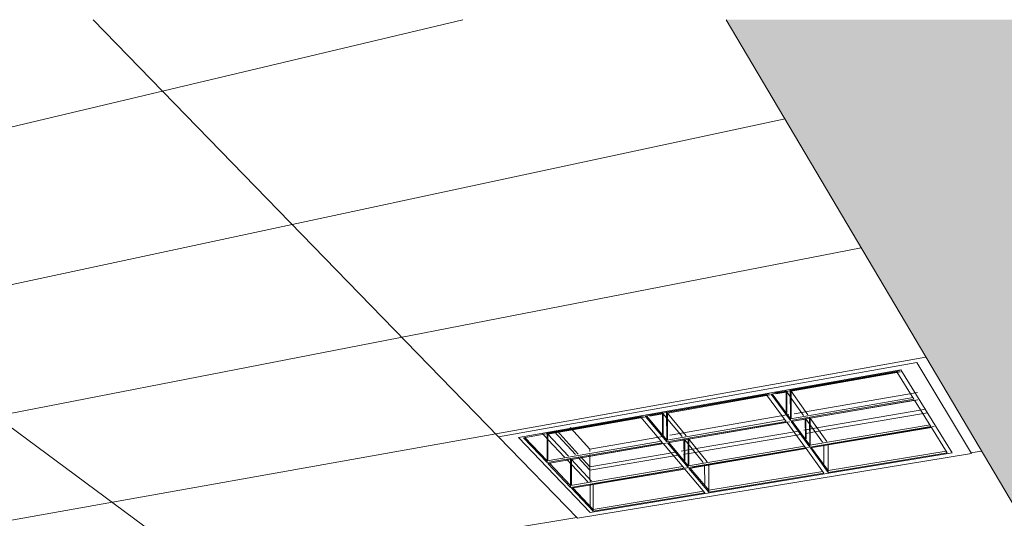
# Model space of a CAD drawing. Header units: metres. Extents: x -32 to 90, y -28 to 32.
# Tile 142 of 148: x 90.08081 to 90.08825, y 1.78609 to 1.78986. Entities that reach past the tile are written whole.
import ezdxf

# ---------------------------------------------------------------- set-up
doc = ezdxf.new("R2010")
doc.units = ezdxf.units.M
for name, color, linetype, lineweight in [('A-CLNG', 13, 'Continuous', 18), ('A-CLNG-PATT', 13, 'Continuous', 35), ('E-LITE-EQPM', 33, 'Continuous', 18)]:
    doc.layers.add(name, color=color, linetype=linetype, lineweight=lineweight)

# ---------------------------------------------------------------- blocks, each defined once
blk = doc.blocks.new('FP_62-3-RESTAURANTE- ÁREA DE REFEIÇÃO AMPLIADA')
at = {"layer": 'A-CLNG-PATT', "lineweight": 18}
for p, q in [((3.314331, 1.7856613), (3.331969, 1.7898605)), ((3.3243878, 1.7898605), (3.3368077, 1.7806674)), ((3.3291747, 1.7898605), (3.3322393, 1.7867053)), ((3.3159492, 1.7851591), (3.3344058, 1.7891097)), ((3.3173849, 1.7847135), (3.3349824, 1.7881349)), ((3.3186674, 1.7843155), (3.3354714, 1.7873082)), ((3.3358118, 1.7865852), (3.3358914, 1.7865982)), ((3.31982, 1.7839578), (3.3328315, 1.7860955))]:
    blk.add_line(p, q, dxfattribs=at)

msp = doc.modelspace()

# ---------------------------------------------------------------- hatches: boundary and pattern name
at = {"layer": 'A-CLNG-PATT'}
h = msp.add_hatch(color=256, dxfattribs=at)
h.paths.add_polyline_path([(90.0762221, 1.7791209), (90.0762152, 1.7792668), (90.076169, 1.7792688), (90.0761683, 1.7792696), (90.076177, 1.7792713), (90.0762167, 1.7792737), (90.0762161, 1.7792897), (90.0760226, 1.7792809), (90.0760282, 1.7791588), (90.0760849, 1.779156), (90.076085, 1.7791536), (90.0760274, 1.7791448), (90.0760294, 1.7791229), (90.0762141, 1.779121)], flags=0)
h.paths.add_polyline_path([(90.076026, 1.7791229), (90.0760232, 1.7791448), (90.0759953, 1.7791448), (90.0759973, 1.7791232), (90.0760259, 1.7791229)], flags=0)
h.paths.add_polyline_path([(90.0759939, 1.7791232), (90.0759916, 1.7791453), (90.0759636, 1.7791448), (90.0759657, 1.7791235), (90.0759938, 1.7791232)], flags=0)
h.paths.add_polyline_path([(90.0759622, 1.7791235), (90.07596, 1.7791457), (90.0759439, 1.7791448), (90.0759407, 1.7791237), (90.0759621, 1.7791235)], flags=0)
h.paths.add_polyline_path([(90.075936, 1.7791238), (90.0759399, 1.779146), (90.0758894, 1.7791471), (90.0758893, 1.7791511), (90.0759445, 1.7791599), (90.0759587, 1.7792257), (90.0759556, 1.7792779), (90.0753749, 1.7792516), (90.0753799, 1.7791294), (90.0759332, 1.7791238)], flags=0)
h.paths.add_polyline_path([(90.0753766, 1.7791294), (90.0753714, 1.7792515), (90.0753404, 1.7792501), (90.0753453, 1.7791297), (90.0753765, 1.7791294)], flags=0)
h.paths.add_polyline_path([(90.075342, 1.7791298), (90.0753369, 1.7792499), (90.075309, 1.7792487), (90.0753138, 1.7791301), (90.0753419, 1.7791298)], flags=0)
h.paths.add_polyline_path([(90.0753105, 1.7791301), (90.0753055, 1.7792485), (90.0752922, 1.7792458), (90.0752695, 1.7791494), (90.075268, 1.7791305), (90.0753104, 1.7791301)], flags=0)
h.paths.add_polyline_path([(90.0752626, 1.7791306), (90.0752809, 1.7792134), (90.0752881, 1.7792477), (90.0742851, 1.7792026), (90.0738276, 1.7792487), (90.0738313, 1.7791752), (90.0738717, 1.7791812), (90.0740043, 1.7791783), (90.0740033, 1.7791747), (90.0739431, 1.779166), (90.0738296, 1.7791659), (90.0738309, 1.779145), (90.075261, 1.7791306)], flags=0)
h.paths.add_polyline_path([(90.0738277, 1.779145), (90.0738258, 1.7791676), (90.0738143, 1.7791685), (90.0738147, 1.7791724), (90.073827, 1.7791764), (90.0738239, 1.7792491), (90.0737868, 1.7792529), (90.0737901, 1.7791454), (90.0738275, 1.779145)], flags=0)
h.paths.add_polyline_path([(90.0737869, 1.7791454), (90.0737831, 1.7792532), (90.073756, 1.779256), (90.0737594, 1.7791457), (90.0737867, 1.7791454)], flags=0)
h.paths.add_polyline_path([(90.0737562, 1.7791457), (90.0737524, 1.7792563), (90.073693, 1.779262), (90.0736828, 1.7791937), (90.0736814, 1.7791465), (90.0737561, 1.7791457)], flags=0)
h.paths.add_polyline_path([(90.073676, 1.7791466), (90.0736763, 1.7791623), (90.0736795, 1.7791959), (90.0736873, 1.7792629), (90.0733454, 1.7792974), (90.0733485, 1.7791498), (90.0736759, 1.7791466)], flags=0)
h.paths.add_polyline_path([(90.0760216, 1.7791504), (90.076025, 1.7791526), (90.0760235, 1.7791532), (90.0760224, 1.779151), (90.0760217, 1.7791505)], flags=0)
h.paths.add_polyline_path([(90.0759576, 1.7791508), (90.0759563, 1.779152), (90.0759553, 1.7791508)], flags=0)
h.paths.add_polyline_path([(90.0760271, 1.7791512), (90.0760302, 1.7791537), (90.0760271, 1.7791517), (90.0760271, 1.7791514)], flags=0)
h.paths.add_polyline_path([(90.0759423, 1.7791512), (90.0759408, 1.7791526), (90.0759415, 1.7791514)], flags=0)
h.paths.add_polyline_path([(90.0749931, 1.7791553), (90.0748575, 1.7791576), (90.0748574, 1.7791616), (90.0749257, 1.7791704), (90.0750503, 1.7791667), (90.0750492, 1.779164), (90.0749966, 1.7791559)], flags=0)
h.paths.add_polyline_path([(90.0760248, 1.7791589), (90.0760192, 1.7792808), (90.0759906, 1.7792795), (90.0759961, 1.7791593), (90.0760247, 1.7791589)], flags=0)
h.paths.add_polyline_path([(90.0759926, 1.7791593), (90.0759872, 1.7792793), (90.0759755, 1.7792777), (90.0759614, 1.7792085), (90.0759645, 1.7791597), (90.0759926, 1.7791593)], flags=0)
h.paths.add_polyline_path([(90.0759475, 1.7791595), (90.075961, 1.7791599), (90.0759581, 1.7792032), (90.0759476, 1.7791599)], flags=0)
h.paths.add_polyline_path([(90.0749255, 1.7791613), (90.0749244, 1.7791625), (90.0749193, 1.7791614)], flags=0)
h.paths.add_polyline_path([(90.0739382, 1.7791717), (90.0739526, 1.7791749), (90.0739462, 1.7791744), (90.0739462, 1.7791744), (90.0739382, 1.7791717)], flags=0)
h.paths.add_polyline_path([(90.0738735, 1.7791721), (90.0738719, 1.7791736), (90.0738719, 1.7791721)], flags=0)
h.paths.add_polyline_path([(90.0687592, 1.7792012), (90.0702179, 1.7792768), (90.0702158, 1.7793274), (90.0690687, 1.7792664), (90.062775, 1.7797824), (90.0627724, 1.7797007), (90.0682171, 1.7792687), (90.0681843, 1.7792664), (90.0680632, 1.7792086), (90.0686687, 1.7792022)], flags=0)
h.paths.add_polyline_path([(90.0742928, 1.7792027), (90.0742928, 1.7792027), (90.0746553, 1.7792157)], flags=0)
h.paths.add_polyline_path([(90.0759608, 1.7792271), (90.0759728, 1.7792787), (90.0759591, 1.7792781), (90.0759605, 1.7792345)], flags=0)
h.paths.add_polyline_path([(90.0676226, 1.7841767), (90.0676291, 1.7841745), (90.0676592, 1.784164), (90.0676152, 1.7841555), (90.0676218, 1.7841745)], flags=0)
h.paths.add_polyline_path([(90.0670461, 1.7820176), (90.0670217, 1.782024), (90.0670499, 1.7820277), (90.0670465, 1.7820187)], flags=0)
h.paths.add_polyline_path([(90.0738675, 1.7807944), (90.0738561, 1.7807979), (90.0738811, 1.7808), (90.0738689, 1.780795)], flags=0)
h.paths.add_polyline_path([(90.0806436, 1.7807081), (90.0806545, 1.7807052), (90.0806375, 1.7807061), (90.0806434, 1.780708)], flags=0)
h.paths.add_polyline_path([(90.0784705, 1.7797032), (90.0796536, 1.7797645), (90.079651, 1.7798138), (90.0796012, 1.779813), (90.0795392, 1.7798257), (90.0795389, 1.7798303), (90.0796497, 1.779837), (90.0796394, 1.7800317), (90.079549, 1.7800497), (90.0811108, 1.78014), (90.0814357, 1.780065), (90.0944181, 1.7807934), (90.0944041, 1.7809086), (90.0930034, 1.7808276), (90.0930354, 1.7808263), (90.0929389, 1.7808208), (90.0929093, 1.7809789), (90.0930028, 1.7808276), (90.091475, 1.7898605), (90.0861505, 1.7898605), (90.091501, 1.7808153), (90.0836317, 1.7803506), (90.0529891, 1.7898605), (90.0492314, 1.7898605), (90.0487053, 1.7845891), (90.0579768, 1.7830747), (90.0580085, 1.7836382), (90.0530206, 1.7845326), (90.0589096, 1.7864978), (90.0676226, 1.7841767), (90.0628847, 1.7832761), (90.0628533, 1.7822781), (90.0702076, 1.7810769), (90.0702041, 1.7814513), (90.0670461, 1.7820176), (90.0728379, 1.7827874), (90.0763095, 1.7818626), (90.0732972, 1.7815548), (90.0733183, 1.7805688), (90.0761872, 1.7801002), (90.0761767, 1.780396), (90.0761138, 1.7803916), (90.0738746, 1.780795), (90.078787, 1.7812026), (90.0806434, 1.780708), (90.0784306, 1.7805535), (90.0784695, 1.7797236)], flags=0)
h.paths.add_polyline_path([(90.0796104, 1.7798228), (90.0796083, 1.7798255), (90.0796084, 1.7798235), (90.0796104, 1.7798228)], flags=0)
h.paths.add_polyline_path([(90.0790449, 1.7799146), (90.0789694, 1.7799284), (90.0789691, 1.7799347), (90.0791778, 1.7799443), (90.0792441, 1.7799319), (90.0792444, 1.7799257), (90.0790526, 1.779915)], flags=0)
h.paths.add_polyline_path([(90.0790444, 1.7799267), (90.0790421, 1.7799296), (90.0790416, 1.7799276), (90.0790444, 1.7799267)], flags=0)
h.paths.add_polyline_path([(90.0791676, 1.7799296), (90.0791726, 1.7799326), (90.0791674, 1.7799321), (90.0791675, 1.7799298)], flags=0)
h.paths.add_polyline_path([(90.0578091, 1.7800944), (90.0578144, 1.7801891), (90.0483437, 1.7809655), (90.0483318, 1.7808462), (90.0577906, 1.7800959)], flags=0)
h.paths.add_polyline_path([(90.081795, 1.7800995), (90.0817295, 1.7801152), (90.081729, 1.7801219), (90.0819568, 1.7801345), (90.0820203, 1.7801188), (90.0820207, 1.7801121), (90.081805, 1.7801)], flags=0)
h.paths.add_polyline_path([(90.0818044, 1.780113), (90.0818022, 1.780115), (90.081803, 1.7801137), (90.0818043, 1.7801131)], flags=0)
h.paths.add_polyline_path([(90.0819464, 1.780118), (90.0819463, 1.7801207), (90.0819463, 1.7801184), (90.0819463, 1.7801181)], flags=0)
h.paths.add_polyline_path([(90.0830324, 1.780169), (90.0829722, 1.7801871), (90.0829719, 1.7801925), (90.0832099, 1.780206), (90.0832689, 1.7801892), (90.0832694, 1.7801824), (90.0830435, 1.7801697)], flags=0)
h.paths.add_polyline_path([(90.0830466, 1.7801832), (90.0830443, 1.7801847), (90.0830463, 1.7801834), (90.0830466, 1.7801832)], flags=0)
h.paths.add_polyline_path([(90.0831943, 1.7801884), (90.0831958, 1.7801911), (90.0831942, 1.7801901), (90.0831943, 1.7801885)], flags=0)
h.paths.add_polyline_path([(90.0843319, 1.7802421), (90.0842778, 1.780261), (90.0842774, 1.7802666), (90.0845276, 1.7802808), (90.0845804, 1.7802631), (90.0845809, 1.7802561), (90.0843442, 1.7802428)], flags=0)
h.paths.add_polyline_path([(90.0845052, 1.7802624), (90.0845073, 1.7802658), (90.084505, 1.7802641), (90.0845052, 1.7802625)], flags=0)
h.paths.add_polyline_path([(90.0793279, 1.7802769), (90.0792436, 1.7802968), (90.0792433, 1.7803019), (90.0794724, 1.7803164), (90.0795557, 1.7802984), (90.079556, 1.7802913), (90.0793369, 1.7802775)], flags=0)
h.paths.add_polyline_path([(90.0793284, 1.7802921), (90.0793281, 1.780295), (90.0793249, 1.7802933), (90.0793284, 1.7802921)], flags=0)
h.paths.add_polyline_path([(90.0856983, 1.780319), (90.0856509, 1.7803388), (90.0856505, 1.7803445), (90.0859138, 1.7803594), (90.0859598, 1.7803391), (90.0859603, 1.7803337), (90.0857118, 1.7803197)], flags=0)
h.paths.add_polyline_path([(90.0858839, 1.7803402), (90.0858877, 1.7803437), (90.0858836, 1.7803433), (90.0858838, 1.7803403)], flags=0)
h.paths.add_polyline_path([(90.0761229, 1.780389), (90.0761138, 1.7803916), (90.0761298, 1.7803894)], flags=0)
h.paths.add_polyline_path([(90.08117, 1.7803926), (90.0810937, 1.780414), (90.0810934, 1.7804192), (90.0813406, 1.7804349), (90.0814157, 1.780414), (90.081416, 1.7804081), (90.0811807, 1.7803933)], flags=0)
h.paths.add_polyline_path([(90.0871368, 1.7803999), (90.087097, 1.7804207), (90.0870965, 1.7804266), (90.0873746, 1.780442), (90.0874122, 1.7804228), (90.0874129, 1.7804154), (90.0871516, 1.7804007)], flags=0)
h.paths.add_polyline_path([(90.0811779, 1.7804088), (90.0811757, 1.7804119), (90.0811758, 1.7804098), (90.0811779, 1.7804088)], flags=0)
h.paths.add_polyline_path([(90.0886533, 1.7804851), (90.088622, 1.7805071), (90.0886214, 1.7805131), (90.0889143, 1.7805297), (90.0889438, 1.7805091), (90.0889446, 1.7805015), (90.0886696, 1.7804861)], flags=0)
h.paths.add_polyline_path([(90.0902544, 1.7805752), (90.0902324, 1.7805995), (90.0902319, 1.7806045), (90.0905415, 1.780622), (90.0905613, 1.7806003), (90.0905622, 1.7805925), (90.0902723, 1.7805762)], flags=0)
h.paths.add_polyline_path([(90.0919473, 1.7806704), (90.091936, 1.7806949), (90.0919353, 1.7807012), (90.0922637, 1.7807182), (90.092273, 1.7806887), (90.091967, 1.7806715)], flags=0)
h.paths.add_polyline_path([(90.0920066, 1.7806875), (90.0920046, 1.780691), (90.0920028, 1.780689), (90.0920066, 1.7806875)], flags=0)
h.paths.add_polyline_path([(90.0922038, 1.7806987), (90.092206, 1.7807009), (90.0922036, 1.7807004), (90.0922037, 1.7806992)], flags=0)
h.paths.add_polyline_path([(90.0937401, 1.7807712), (90.0937395, 1.780792), (90.0937413, 1.7808037), (90.0940877, 1.7808228), (90.0940876, 1.7808068), (90.0940854, 1.7807906), (90.0937438, 1.7807714)], flags=0)
h.paths.add_polyline_path([(90.0938083, 1.7807893), (90.0938061, 1.7807918), (90.0938049, 1.7807909), (90.0938082, 1.7807893)], flags=0)
h.paths.add_polyline_path([(90.0940173, 1.7808011), (90.0940193, 1.7808042), (90.094017, 1.7808039), (90.0940172, 1.7808018)], flags=0)
h.paths.add_polyline_path([(90.078787, 1.7812026), (90.0787358, 1.7812033), (90.0787729, 1.7812064)], flags=0)
h.paths.add_polyline_path([(90.0748652, 1.7812214), (90.0747199, 1.7812522), (90.0747197, 1.7812615), (90.074993, 1.7812867), (90.075137, 1.7812555), (90.0751373, 1.7812462), (90.0748688, 1.7812218)], flags=0)
h.paths.add_polyline_path([(90.0748347, 1.7812488), (90.0748326, 1.7812522), (90.0748332, 1.7812507), (90.0748347, 1.7812488)], flags=0)
h.paths.add_polyline_path([(90.0737543, 1.7812822), (90.0737543, 1.7812822), (90.0742408, 1.7812822)], flags=0)
h.paths.add_polyline_path([(90.0770854, 1.7814232), (90.0769508, 1.7814572), (90.0769504, 1.7814669), (90.0772525, 1.7814947), (90.0773856, 1.7814603), (90.077386, 1.7814505), (90.0770958, 1.7814241)], flags=0)
h.paths.add_polyline_path([(90.0762871, 1.7818532), (90.0763097, 1.7818626), (90.0763231, 1.7818568), (90.0762875, 1.7818532)], flags=0)
h.paths.add_polyline_path([(90.0649699, 1.7824747), (90.064677, 1.7825281), (90.0646773, 1.7825403), (90.0649563, 1.782584), (90.0652476, 1.7825298), (90.0652474, 1.7825176), (90.0650085, 1.7824807)], flags=0)
h.paths.add_polyline_path([(90.0728379, 1.7827874), (90.0727766, 1.7827904), (90.0728042, 1.782794)], flags=0)
h.paths.add_polyline_path([(90.0672662, 1.7828298), (90.0669783, 1.7828907), (90.0669784, 1.7829037), (90.0672992, 1.7829532), (90.067583, 1.7828917), (90.0675829, 1.7828787), (90.067268, 1.78283)], flags=0)
h.paths.add_polyline_path([(90.0698977, 1.7832366), (90.0696194, 1.7833069), (90.0696194, 1.7833208), (90.0699859, 1.7833787), (90.0702223, 1.7833184), (90.0702223, 1.7833174), (90.0702625, 1.783307), (90.070262, 1.783293), (90.0699032, 1.7832375)], flags=0)

# ---------------------------------------------------------------- linework, layer by layer
at = {"layer": 'A-CLNG', "lineweight": 9}
for p, q in [((90.0861505, 1.7898605), (90.091501, 1.7808153)), ((90.0844281, 1.7867053), (90.087591, 1.7872669)), ((90.087591, 1.7872669), (90.0880045, 1.7865788)), ((90.085026, 1.7860898), (90.0844281, 1.7867053)), ((90.0880045, 1.7865788), (90.085026, 1.7860898))]:
    msp.add_line(p, q, dxfattribs=at)
at = {"layer": 'E-LITE-EQPM', "lineweight": 9}
for p, q in [((90.087591, 1.7872669), (90.0844281, 1.7867053)), ((90.0880045, 1.7865788), (90.087591, 1.7872669)), ((90.0874706, 1.7872117), (90.0845791, 1.7866999)), ((90.0845791, 1.7866999), (90.0874706, 1.7872117)), ((90.0874706, 1.7872117), (90.0845791, 1.7866999)), ((90.086489, 1.7870297), (90.0874406, 1.7871979)), ((90.0866347, 1.7870582), (90.0874635, 1.7872048)), ((90.087468, 1.7871973), (90.0866399, 1.787051)), ((90.0874406, 1.7871979), (90.0875697, 1.7869898)), ((90.0878574, 1.786584), (90.0874706, 1.7872117)), ((90.0874706, 1.7872117), (90.0878574, 1.786584)), ((90.0878574, 1.786584), (90.0874706, 1.7872117)), ((90.0855368, 1.7868613), (90.0864556, 1.7870238)), ((90.0856994, 1.7868927), (90.0864774, 1.7870303)), ((90.0864826, 1.7870232), (90.0857051, 1.7868858)), ((90.0864556, 1.7870238), (90.0866028, 1.7868228)), ((90.0866355, 1.7868285), (90.086489, 1.7870297)), ((90.0864979, 1.787032), (90.0866355, 1.7868428)), ((90.0866355, 1.7868428), (90.0864979, 1.787032)), ((90.0865187, 1.7870376), (90.086602, 1.7870524)), ((90.0866027, 1.7870444), (90.0865239, 1.7870305)), ((90.086602, 1.7870524), (90.0865992, 1.7870562)), ((90.086602, 1.7870524), (90.0866025, 1.7868979)), ((90.0866071, 1.7870452), (90.0866027, 1.7870444)), ((90.0866451, 1.786992), (90.0866071, 1.7870452)), ((90.0866076, 1.7868908), (90.0866071, 1.7870452)), ((90.086632, 1.787062), (90.0866347, 1.7870582)), ((90.0866347, 1.7870582), (90.0866355, 1.7868428)), ((90.0866355, 1.7868428), (90.0875631, 1.7870033)), ((90.0875631, 1.7870033), (90.0866355, 1.7868428)), ((90.0875697, 1.7869898), (90.0866355, 1.7868285)), ((90.0866399, 1.787051), (90.0867672, 1.786872)), ((90.0866406, 1.7868439), (90.0866399, 1.787051)), ((90.0867349, 1.7868664), (90.0866451, 1.786992)), ((90.0867779, 1.7869006), (90.0875952, 1.7870424)), ((90.0866407, 1.7868214), (90.0875742, 1.7869825)), ((90.087598, 1.7869869), (90.0867852, 1.7868466)), ((90.0875742, 1.7869825), (90.0876978, 1.7867833)), ((90.0846168, 1.7866986), (90.0855045, 1.7868556)), ((90.084795, 1.7867328), (90.0855252, 1.7868619)), ((90.0855311, 1.786855), (90.0848013, 1.786726)), ((90.0855045, 1.7868556), (90.0856684, 1.7866614)), ((90.0857001, 1.7866669), (90.0855368, 1.7868613)), ((90.085547, 1.7868635), (90.0857001, 1.786681)), ((90.0857001, 1.786681), (90.085547, 1.7868635)), ((90.0855666, 1.7868692), (90.0856677, 1.7868871)), ((90.0856683, 1.7868793), (90.0855724, 1.7868623)), ((90.0856677, 1.7868871), (90.0856646, 1.7868909)), ((90.0856677, 1.7868871), (90.0856682, 1.7867259)), ((90.0856734, 1.7868802), (90.0856683, 1.7868793)), ((90.0857092, 1.7868367), (90.0856734, 1.7868802)), ((90.0856739, 1.7867191), (90.0856734, 1.7868802)), ((90.0856963, 1.7868965), (90.0856994, 1.7868927)), ((90.0857001, 1.786681), (90.0856994, 1.7868927)), ((90.0857051, 1.7868858), (90.0858471, 1.7867127)), ((90.0857057, 1.7866834), (90.0857051, 1.7868858)), ((90.0858549, 1.7867403), (90.0866226, 1.7868736)), ((90.0866355, 1.7868428), (90.0866355, 1.7868285)), ((90.0866634, 1.7868807), (90.0866782, 1.7868833)), ((90.0867488, 1.7868404), (90.0866713, 1.786827)), ((90.0866782, 1.7868833), (90.0867779, 1.7869006)), ((90.0867481, 1.7868467), (90.0867486, 1.7866967)), ((90.086753, 1.7868411), (90.0867488, 1.7868404)), ((90.0867904, 1.7867889), (90.086753, 1.7868411)), ((90.0867536, 1.7866899), (90.086753, 1.7868411)), ((90.0867803, 1.7868523), (90.086781, 1.7866427)), ((90.0867852, 1.7868466), (90.0869104, 1.7866706)), ((90.0867859, 1.7866447), (90.0867852, 1.7868466)), ((90.0876588, 1.786914), (90.0868511, 1.7867758)), ((90.0868658, 1.7867508), (90.0876715, 1.7868882)), ((90.0849708, 1.7867763), (90.0849741, 1.7867726)), ((90.0849741, 1.7867726), (90.0851192, 1.7866126)), ((90.0857001, 1.786681), (90.0865949, 1.7868358)), ((90.0865949, 1.7868358), (90.0857001, 1.786681)), ((90.0866028, 1.7868228), (90.0857001, 1.7866669)), ((90.0857058, 1.7866601), (90.0866079, 1.7868158)), ((90.0858159, 1.7867073), (90.0857092, 1.7868367)), ((90.0866308, 1.78682), (90.0858672, 1.7866882)), ((90.0866079, 1.7868158), (90.0867489, 1.7866232)), ((90.0867811, 1.7866286), (90.0866407, 1.7868214)), ((90.0866496, 1.7868234), (90.086781, 1.7866427)), ((90.086781, 1.7866427), (90.0866496, 1.7868234)), ((90.0868041, 1.7867677), (90.0867683, 1.7867616)), ((90.086781, 1.7866427), (90.0876913, 1.7867965)), ((90.0876913, 1.7867965), (90.086781, 1.7866427)), ((90.0876978, 1.7867833), (90.0867811, 1.7866286)), ((90.086786, 1.7866219), (90.0877021, 1.7867763)), ((90.0868787, 1.7866653), (90.0867904, 1.7867889)), ((90.0868511, 1.7867758), (90.0868041, 1.7867677)), ((90.0877227, 1.7867852), (90.0868889, 1.7866446)), ((90.0877021, 1.7867763), (90.0878206, 1.7865853)), ((90.0844281, 1.7867053), (90.085026, 1.7860898)), ((90.0845791, 1.7866999), (90.0851207, 1.7861333)), ((90.0851207, 1.7861333), (90.0845791, 1.7866999)), ((90.0845791, 1.7866999), (90.0851207, 1.7861333)), ((90.0847957, 1.7865107), (90.0846168, 1.7866986)), ((90.0846279, 1.786701), (90.0847957, 1.7865245)), ((90.0847957, 1.7865245), (90.0846279, 1.786701)), ((90.0848046, 1.7866842), (90.084761, 1.786731)), ((90.0847917, 1.7867364), (90.084795, 1.7867328)), ((90.0847957, 1.7865245), (90.084795, 1.7867328)), ((90.0848013, 1.786726), (90.0849569, 1.7865586)), ((90.0848019, 1.7865272), (90.0848013, 1.786726)), ((90.0848461, 1.7867493), (90.0848495, 1.7867457)), ((90.0848495, 1.7867457), (90.0850106, 1.7865711)), ((90.0848705, 1.7867502), (90.0848672, 1.7867539)), ((90.0850313, 1.7865755), (90.0848705, 1.7867502)), ((90.0851192, 1.7866126), (90.085683, 1.7867105)), ((90.0857238, 1.7867176), (90.0857407, 1.7867205)), ((90.0857407, 1.7867205), (90.0858549, 1.7867403)), ((90.0858624, 1.7864875), (90.0858617, 1.7866936)), ((90.0866977, 1.7867495), (90.0859387, 1.7866196)), ((90.0859555, 1.7865955), (90.0867127, 1.7867247)), ((90.0867676, 1.7867615), (90.086738, 1.7867564)), ((90.0867529, 1.7867315), (90.0867677, 1.786734)), ((90.0867677, 1.786734), (90.0868042, 1.7867403)), ((90.0868042, 1.7867403), (90.0868658, 1.7867508)), ((90.0847957, 1.7865245), (90.0856594, 1.786674)), ((90.0856594, 1.786674), (90.0847957, 1.7865245)), ((90.0856684, 1.7866614), (90.0847957, 1.7865107)), ((90.084802, 1.7865041), (90.0856741, 1.7866546)), ((90.0849268, 1.7865534), (90.0848046, 1.7866842)), ((90.0856962, 1.7866587), (90.084979, 1.7865349)), ((90.0856741, 1.7866546), (90.0858313, 1.7864684)), ((90.0857001, 1.7866669), (90.0857001, 1.786681)), ((90.0858624, 1.7864737), (90.0857058, 1.7866601)), ((90.0857158, 1.7866622), (90.0858624, 1.7864875)), ((90.0858624, 1.7864875), (90.0857158, 1.7866622)), ((90.0858312, 1.786682), (90.0857368, 1.7866657)), ((90.0858306, 1.7866882), (90.0858311, 1.7865316)), ((90.0858361, 1.7866828), (90.0858312, 1.786682)), ((90.0858712, 1.7866401), (90.0858361, 1.7866828)), ((90.0858366, 1.786525), (90.0858361, 1.7866828)), ((90.0858624, 1.7864875), (90.0867412, 1.7866359)), ((90.0867412, 1.7866359), (90.0858624, 1.7864875)), ((90.0867489, 1.7866232), (90.0858624, 1.7864737)), ((90.0858672, 1.7866882), (90.0860069, 1.7865179)), ((90.0858678, 1.7864898), (90.0858672, 1.7866882)), ((90.0859763, 1.7865127), (90.0858712, 1.7866401)), ((90.0859387, 1.7866196), (90.0858848, 1.7866104)), ((90.0867729, 1.7866251), (90.0859875, 1.7864926)), ((90.086781, 1.7866427), (90.0867811, 1.7866286)), ((90.0869206, 1.7864369), (90.086786, 1.7866219)), ((90.0867947, 1.7866238), (90.0869206, 1.7864507)), ((90.0869206, 1.7864507), (90.0867947, 1.7866238)), ((90.0868889, 1.7866446), (90.0868128, 1.7866318)), ((90.0868883, 1.7866454), (90.0868888, 1.7865037)), ((90.0869199, 1.7866507), (90.0869206, 1.7864507)), ((90.085026, 1.7860898), (90.0880045, 1.7865788)), ((90.0850275, 1.7865527), (90.0851197, 1.7864529)), ((90.0851196, 1.7864795), (90.0850482, 1.7865571)), ((90.0851192, 1.7866126), (90.0851193, 1.786594)), ((90.0851193, 1.7865721), (90.0851197, 1.7864529)), ((90.0857687, 1.7865906), (90.0851196, 1.7864795)), ((90.0851197, 1.7864529), (90.0857859, 1.7865665)), ((90.0851207, 1.7861333), (90.0878574, 1.786584)), ((90.0878574, 1.786584), (90.0851207, 1.7861333)), ((90.0851207, 1.7861333), (90.0878574, 1.786584)), ((90.0858487, 1.7866043), (90.0858091, 1.7865975)), ((90.0858262, 1.7865734), (90.0858488, 1.7865773)), ((90.0858848, 1.7866104), (90.0858487, 1.7866043)), ((90.0858488, 1.7865773), (90.0858849, 1.7865834)), ((90.0858679, 1.7864671), (90.0867538, 1.7866165)), ((90.0858849, 1.7865834), (90.0859555, 1.7865955)), ((90.0867538, 1.7866165), (90.086889, 1.7864317)), ((90.0869206, 1.7864507), (90.0878142, 1.7865982)), ((90.0878142, 1.7865982), (90.0869206, 1.7864507)), ((90.0878206, 1.7865853), (90.0869206, 1.7864369)), ((90.0847957, 1.7865107), (90.0847957, 1.7865245)), ((90.0849737, 1.7863237), (90.084802, 1.7865041)), ((90.0848129, 1.7865065), (90.0849736, 1.7863373)), ((90.0849736, 1.7863373), (90.0848129, 1.7865065)), ((90.0849823, 1.7864939), (90.0849438, 1.7865351)), ((90.0849736, 1.7863373), (90.084973, 1.7865401)), ((90.0849736, 1.7863373), (90.0858225, 1.7864807)), ((90.0858225, 1.7864807), (90.0849736, 1.7863373)), ((90.0858313, 1.7864684), (90.0849737, 1.7863237)), ((90.084979, 1.7865349), (90.0851323, 1.78637)), ((90.0849796, 1.7863399), (90.084979, 1.7865349)), ((90.0851026, 1.786365), (90.0849823, 1.7864939)), ((90.0851196, 1.7864795), (90.0851197, 1.7864529)), ((90.0858549, 1.7864703), (90.08512, 1.7863463)), ((90.0858624, 1.7864737), (90.0858624, 1.7864875)), ((90.0858777, 1.7864693), (90.0860182, 1.7863018)), ((90.0860182, 1.7863018), (90.0858777, 1.7864693)), ((90.0859875, 1.7864926), (90.0858946, 1.786477)), ((90.0859869, 1.7864934), (90.0859874, 1.7863451)), ((90.0860182, 1.7863018), (90.0860175, 1.7864985)), ((90.0849797, 1.7863174), (90.0858368, 1.7864619)), ((90.0851197, 1.7864529), (90.0851199, 1.7863884)), ((90.0858368, 1.7864619), (90.0859876, 1.7862832)), ((90.0860182, 1.7862882), (90.0858679, 1.7864671)), ((90.0860182, 1.7863018), (90.0868815, 1.7864443)), ((90.0868815, 1.7864443), (90.0860182, 1.7863018)), ((90.086889, 1.7864317), (90.0860182, 1.7862882)), ((90.0869206, 1.7864507), (90.0869206, 1.7864369)), ((90.0849737, 1.7863237), (90.0849736, 1.7863373)), ((90.0849904, 1.7863196), (90.0851445, 1.7861575)), ((90.0851445, 1.7861575), (90.0849904, 1.7863196)), ((90.0851199, 1.7863884), (90.08512, 1.7863686)), ((90.08512, 1.7863474), (90.0851206, 1.7861878)), ((90.08512, 1.7863463), (90.0851206, 1.7861878)), ((90.0851445, 1.7861575), (90.0851439, 1.7863512)), ((90.0851446, 1.7861442), (90.0849797, 1.7863174)), ((90.0851445, 1.7861575), (90.085979, 1.7862953)), ((90.085979, 1.7862953), (90.0851445, 1.7861575)), ((90.0859876, 1.7862832), (90.0851446, 1.7861442)), ((90.0860182, 1.7862882), (90.0860182, 1.7863018)), ((90.0851446, 1.7861442), (90.0851445, 1.7861575))]:
    msp.add_line(p, q, dxfattribs=at)

# ---------------------------------------------------------------- block references
at = {"layer": 'A-CLNG'}
msp.add_blockref('FP_62-3-RESTAURANTE- ÁREA DE REFEIÇÃO AMPLIADA', (86.7521889, 0), dxfattribs=at)

doc.saveas('drawing.dxf')
